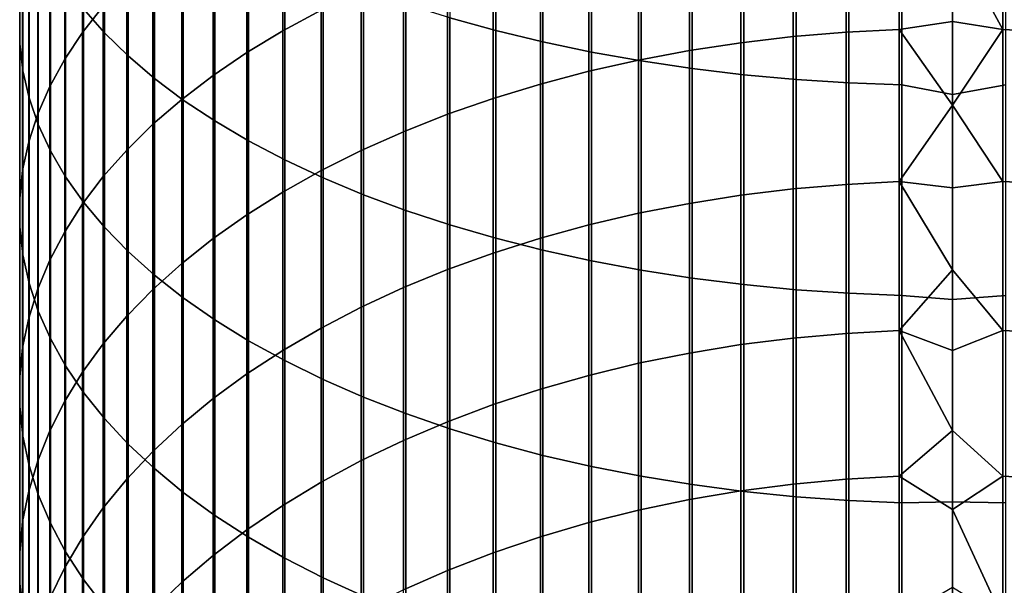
# Model space of a CAD drawing. Header units: metres. Extents: x -28 to 70, y -212 to 28.
# Tile 57 of 239: x -12 to 1, y -158 to -151. Entities that reach past the tile are written whole.
import ezdxf

# ---------------------------------------------------------------- set-up
doc = ezdxf.new("R2010")
doc.units = ezdxf.units.M
doc.layers.add('solid_10_261_102_XXX', color=7, linetype='CONTINUOUS')

msp = doc.modelspace()

# ---------------------------------------------------------------- linework, layer by layer
at = {"layer": 'solid_10_261_102_XXX'}
for points in [[(-11.127584, -148.010788, 406.956635), (-11.127584, -150.523773, 405.610657), (-10.860441, -150.828201, 406.160828), (-10.860441, -148.300064, 407.514893)], [(-6.435371, -147.950653, 413.375519), (-6.435371, -150.638977, 412.028809), (-5.849443, -150.800598, 412.340729), (-5.849443, -148.103683, 413.691742)], [(-5.849443, -148.103683, 413.691742), (-5.849443, -150.800598, 412.340729), (-5.244397, -150.946564, 412.622406), (-5.244397, -148.241898, 413.977295)], [(-11.945621, -148.25795, 401.515686), (-11.945621, -150.622223, 400.164978), (-11.944586, -150.969193, 400.753479), (-11.944586, -148.588715, 402.113434)], [(-10.875484, -148.271362, 396.17746), (-10.875484, -150.489822, 394.8284), (-11.14072, -150.824265, 395.361816), (-11.14072, -148.59111, 396.719818)], [(-5.244397, -148.241898, 413.977295), (-5.244397, -150.946564, 412.622406), (-4.62221, -151.07637, 412.872894), (-4.62221, -148.364807, 414.231262)], [(-10.860441, -148.300064, 407.514893), (-10.860441, -150.828201, 406.160828), (-10.557803, -151.124725, 406.696747), (-10.557803, -148.581848, 408.058716)], [(-4.62221, -148.364807, 414.231262), (-4.62221, -151.07637, 412.872894), (-3.984917, -151.189606, 413.091431), (-3.984917, -148.472031, 414.45282)], [(-8.086323, -148.446747, 391.569794), (-8.086323, -150.539276, 390.217651), (-8.575907, -150.803329, 390.614288), (-8.575907, -148.69986, 391.973511)], [(-3.984917, -148.472031, 414.45282), (-3.984917, -151.189606, 413.091431), (-3.334599, -151.285904, 413.277283), (-3.334599, -148.563217, 414.641235)], [(-11.944586, -148.588715, 402.113434), (-11.944586, -150.969193, 400.753479), (-11.904513, -151.315552, 401.340973), (-11.904513, -148.9189, 402.710175)], [(-11.14072, -148.59111, 396.719818), (-11.14072, -150.824265, 395.361816), (-11.369547, -151.166199, 395.907196), (-11.369547, -148.91803, 397.274323)], [(-10.557803, -148.581848, 408.058716), (-10.557803, -151.124725, 406.696747), (-10.22066, -151.412399, 407.216644), (-10.22066, -148.855225, 408.586304)], [(-3.334599, -148.563217, 414.641235), (-3.334599, -151.285904, 413.277283), (-2.673383, -151.364944, 413.42984), (-2.673383, -148.638062, 414.795868)], [(-2.673383, -148.638062, 414.795868), (-2.673383, -151.364944, 413.42984), (-2.00343, -151.426468, 413.548584), (-2.00343, -148.69632, 414.91626)], [(-8.575907, -148.69986, 391.973511), (-8.575907, -150.803329, 390.614288), (-9.037462, -151.082428, 391.033569), (-9.037462, -148.967407, 392.400238)], [(-2.00343, -148.69632, 414.91626), (-2.00343, -151.426468, 413.548584), (-1.326928, -151.470276, 413.633148), (-1.326928, -148.737808, 415.001984)], [(-1.326928, -148.737808, 415.001984), (-1.326928, -151.470276, 413.633148), (-0.64609, -151.496246, 413.683228), (-0.64609, -148.76239, 415.052765)], [(-0.64609, -148.76239, 415.052765), (-0.64609, -151.496246, 413.683228), (0, -151.619308, 413.639069), (0, -148.956558, 414.977997)], [(0.682211, -148.76152, 415.050964), (0, -148.956558, 414.977997), (0, -151.619308, 413.639069), (0.682211, -151.495316, 413.681458)], [(-11.904513, -148.9189, 402.710175), (-11.904513, -151.315552, 401.340973), (-11.825533, -151.660187, 401.925537), (-11.825533, -149.247437, 403.303925)], [(-11.369547, -148.91803, 397.274323), (-11.369547, -151.166199, 395.907196), (-11.561213, -151.514526, 396.462738), (-11.561213, -149.251053, 397.839203)], [(-10.22066, -148.855225, 408.586304), (-10.22066, -151.412399, 407.216644), (-9.850112, -151.690277, 407.718842), (-9.850112, -149.119278, 409.095886)], [(-2.039085, -148.889999, 387.740204), (-2.039085, -150.877762, 386.37738), (-2.708631, -150.95607, 386.488281), (-2.708631, -148.96524, 387.85321)], [(-1.362875, -148.83609, 387.65921), (-1.362875, -150.821671, 386.297913), (-2.039085, -150.877762, 386.37738), (-2.039085, -148.889999, 387.740204)], [(-0.682211, -148.803696, 387.610535), (-0.682211, -150.787949, 386.250122), (-1.362875, -150.821671, 386.297913), (-1.362875, -148.83609, 387.65921)], [(0, -149.600327, 387.050323), (0, -150.68309, 386.300201), (-0.682211, -150.787949, 386.250122), (-0.682211, -148.803696, 387.610535)], [(0.64609, -148.802582, 387.608856), (0.64609, -150.786789, 386.248474), (0, -149.600327, 387.050323)], [(1.326928, -148.833847, 387.655823), (1.326928, -150.819321, 386.294586), (0.64609, -150.786789, 386.248474), (0.64609, -148.802582, 387.608856)], [(-9.037462, -148.967407, 392.400238), (-9.037462, -151.082428, 391.033569), (-9.469481, -151.375702, 391.474091), (-9.469481, -149.24855, 392.848633)], [(-2.708631, -148.96524, 387.85321), (-2.708631, -150.95607, 386.488281), (-3.369324, -151.05629, 386.63028), (-3.369324, -149.061554, 387.997894)], [(-9.850112, -149.119278, 409.095886), (-9.850112, -151.690277, 407.718842), (-9.447371, -151.957443, 408.201691), (-9.447371, -149.373154, 409.585846)], [(-3.369324, -149.061554, 387.997894), (-3.369324, -151.05629, 386.63028), (-4.019004, -151.178131, 386.802887), (-4.019004, -149.178635, 388.173767)], [(-11.825533, -149.247437, 403.303925), (-11.825533, -151.660187, 401.925537), (-11.707903, -152.001953, 402.505249), (-11.707903, -149.573242, 403.892761)], [(-11.561213, -149.251053, 397.839203), (-11.561213, -151.514526, 396.462738), (-11.715095, -151.868118, 397.026672), (-11.715095, -149.589096, 398.412598)], [(-9.469481, -149.24855, 392.848633), (-9.469481, -151.375702, 391.474091), (-9.870549, -151.682175, 391.934479), (-9.870549, -149.542328, 393.3172)], [(-4.019004, -149.178635, 388.173767), (-4.019004, -151.178131, 386.802887), (-4.65555, -151.321182, 387.005554), (-4.65555, -149.316101, 388.380249)], [(-9.447371, -149.373154, 409.585846), (-9.447371, -151.957443, 408.201691), (-9.013752, -152.213028, 408.663605), (-9.013752, -149.616028, 410.054596)], [(-4.65555, -149.316101, 388.380249), (-4.65555, -151.321182, 387.005554), (-5.27688, -151.484985, 387.23761), (-5.27688, -149.473495, 388.616699)], [(-9.870549, -149.542328, 393.3172), (-9.870549, -151.682175, 391.934479), (-10.239358, -152.000854, 392.413177), (-10.239358, -149.847809, 393.804413)], [(-5.27688, -149.473495, 388.616699), (-5.27688, -151.484985, 387.23761), (-5.880963, -151.668976, 387.49826), (-5.880963, -149.650314, 388.882294)], [(-11.715095, -149.589096, 398.412598), (-11.715095, -151.868118, 397.026672), (-11.830687, -152.225784, 397.597168), (-11.830687, -149.931061, 398.992615)], [(-11.707903, -149.573242, 403.892761), (-11.707903, -152.001953, 402.505249), (-11.552008, -152.339767, 403.078247), (-11.552008, -149.895279, 404.474762)], [(-9.013752, -149.616028, 410.054596), (-9.013752, -152.213028, 408.663605), (-8.550674, -152.456207, 409.103088), (-8.550674, -149.847107, 410.500549)], [(-5.880963, -149.650314, 388.882294), (-5.880963, -151.668976, 387.49826), (-6.465825, -151.872589, 387.786713), (-6.465825, -149.845963, 389.176178)], [(0.64609, -150.786789, 386.248474), (0, -150.68309, 386.300201), (0, -149.600327, 387.050323)], [(-11.552008, -149.895279, 404.474762), (-11.552008, -152.339767, 403.078247), (-11.358356, -152.672485, 403.642609), (-11.358356, -150.212463, 405.048004)], [(-10.239358, -149.847809, 393.804413), (-10.239358, -152.000854, 392.413177), (-10.574701, -152.330688, 392.90863), (-10.574701, -150.163986, 394.308685)], [(-8.550674, -149.847107, 410.500549), (-8.550674, -152.456207, 409.103088), (-8.059649, -152.686172, 409.518707), (-8.059649, -150.065643, 410.922302)], [(-6.465825, -149.845963, 389.176178), (-6.465825, -151.872589, 387.786713), (-7.029555, -152.095139, 388.10202), (-7.029555, -150.059814, 389.497437)], [(-11.830687, -149.931061, 398.992615), (-11.830687, -152.225784, 397.597168), (-11.907613, -152.58638, 398.172272), (-11.907613, -150.275803, 399.577362)], [(-10.574701, -150.163986, 394.308685), (-10.574701, -152.330688, 392.90863), (-10.875484, -152.670609, 393.41922), (-10.875484, -150.489822, 394.8284)], [(-8.059649, -150.065643, 410.922302), (-8.059649, -152.686172, 409.518707), (-7.542284, -152.902176, 409.909088), (-7.542284, -150.270905, 411.31842)], [(-7.029555, -150.059814, 389.497437), (-7.029555, -152.095139, 388.10202), (-7.57031, -152.335907, 388.443085), (-7.57031, -150.291183, 389.844971)], [(-11.907613, -150.275803, 399.577362), (-11.907613, -152.58638, 398.172272), (-11.945621, -152.94873, 398.750214), (-11.945621, -150.622223, 400.164978)], [(-11.358356, -150.212463, 405.048004), (-11.358356, -152.672485, 403.642609), (-11.127584, -152.999054, 404.196533), (-11.127584, -150.523773, 405.610657)], [(-7.57031, -150.291183, 389.844971), (-7.57031, -152.335907, 388.443085), (-8.086323, -152.594101, 388.808868), (-8.086323, -150.539276, 390.217651)], [(-7.542284, -150.270905, 411.31842), (-7.542284, -152.902176, 409.909088), (-7.000267, -153.103516, 410.27298), (-7.000267, -150.462219, 411.687683)], [(-10.875484, -150.489822, 394.8284), (-10.875484, -152.670609, 393.41922), (-11.14072, -153.019485, 393.943298), (-11.14072, -150.824265, 395.361816)], [(-11.127584, -150.523773, 405.610657), (-11.127584, -152.999054, 404.196533), (-10.860441, -153.31839, 404.73819), (-10.860441, -150.828201, 406.160828)], [(-8.086323, -150.539276, 390.217651), (-8.086323, -152.594101, 388.808868), (-8.575907, -152.868881, 389.19812), (-8.575907, -150.803329, 390.614288)], [(-7.000267, -150.462219, 411.687683), (-7.000267, -153.103516, 410.27298), (-6.435371, -153.289536, 410.609131), (-6.435371, -150.638977, 412.028809)], [(-11.945621, -150.622223, 400.164978), (-11.945621, -152.94873, 398.750214), (-11.944586, -153.31163, 399.32901), (-11.944586, -150.969193, 400.753479)], [(-6.435371, -150.638977, 412.028809), (-6.435371, -153.289536, 410.609131), (-5.849443, -153.45961, 410.916534), (-5.849443, -150.800598, 412.340729)], [(0, -150.68309, 386.300201), (0, -151.754486, 385.533936), (-0.682211, -150.787949, 386.250122)], [(0.64609, -150.786789, 386.248474), (0, -151.754486, 385.533936), (0, -150.68309, 386.300201)], [(-8.575907, -150.803329, 390.614288), (-8.575907, -152.868881, 389.19812), (-9.037462, -153.159332, 389.609619), (-9.037462, -151.082428, 391.033569)], [(-5.849443, -150.800598, 412.340729), (-5.849443, -153.45961, 410.916534), (-5.244397, -153.613205, 411.194122), (-5.244397, -150.946564, 412.622406)], [(-0.682211, -150.787949, 386.250122), (-0.682211, -152.734299, 384.835999), (-1.362875, -152.769318, 384.882843), (-1.362875, -150.821671, 386.297913)], [(0, -151.754486, 385.533936), (-0.682211, -152.734299, 384.835999), (-0.682211, -150.787949, 386.250122)], [(0.64609, -150.786789, 386.248474), (0.64609, -152.733093, 384.834412), (0, -151.754486, 385.533936)], [(1.326928, -150.819321, 386.294586), (1.326928, -152.766876, 384.879578), (0.64609, -152.733093, 384.834412), (0.64609, -150.786789, 386.248474)], [(-11.14072, -150.824265, 395.361816), (-11.14072, -153.019485, 393.943298), (-11.369547, -153.37619, 394.479126), (-11.369547, -151.166199, 395.907196)], [(-10.860441, -150.828201, 406.160828), (-10.860441, -153.31839, 404.73819), (-10.557803, -153.629456, 405.265808), (-10.557803, -151.124725, 406.696747)], [(-2.039085, -150.877762, 386.37738), (-2.039085, -152.82756, 384.960754), (-2.708631, -152.908859, 385.069519), (-2.708631, -150.95607, 386.488281)], [(-1.362875, -150.821671, 386.297913), (-1.362875, -152.769318, 384.882843), (-2.039085, -152.82756, 384.960754), (-2.039085, -150.877762, 386.37738)], [(-11.944586, -150.969193, 400.753479), (-11.944586, -153.31163, 399.32901), (-11.904513, -153.673904, 399.90683), (-11.904513, -151.315552, 401.340973)], [(-5.244397, -150.946564, 412.622406), (-5.244397, -153.613205, 411.194122), (-4.62221, -153.749802, 411.440979), (-4.62221, -151.07637, 412.872894)], [(-3.369324, -151.05629, 386.63028), (-3.369324, -153.012924, 385.20871), (-4.019004, -153.139435, 385.37793), (-4.019004, -151.178131, 386.802887)], [(-2.708631, -150.95607, 386.488281), (-2.708631, -152.908859, 385.069519), (-3.369324, -153.012924, 385.20871), (-3.369324, -151.05629, 386.63028)], [(-11.369547, -151.166199, 395.907196), (-11.369547, -153.37619, 394.479126), (-11.561213, -153.739578, 395.024994), (-11.561213, -151.514526, 396.462738)], [(-10.557803, -151.124725, 406.696747), (-10.557803, -153.629456, 405.265808), (-10.22066, -153.931213, 405.777649), (-10.22066, -151.412399, 407.216644)], [(-9.037462, -151.082428, 391.033569), (-9.037462, -153.159332, 389.609619), (-9.469481, -153.464539, 390.041992), (-9.469481, -151.375702, 391.474091)], [(-4.019004, -151.178131, 386.802887), (-4.019004, -153.139435, 385.37793), (-4.65555, -153.287979, 385.576599), (-4.65555, -151.321182, 387.005554)], [(-4.62221, -151.07637, 412.872894), (-4.62221, -153.749802, 411.440979), (-3.984917, -153.868973, 411.656342), (-3.984917, -151.189606, 413.091431)], [(-3.984917, -151.189606, 413.091431), (-3.984917, -153.868973, 411.656342), (-3.334599, -153.970306, 411.839508), (-3.334599, -151.285904, 413.277283)], [(-11.904513, -151.315552, 401.340973), (-11.904513, -153.673904, 399.90683), (-11.825533, -154.034378, 400.48175), (-11.825533, -151.660187, 401.925537)], [(-3.334599, -151.285904, 413.277283), (-3.334599, -153.970306, 411.839508), (-2.673383, -154.053482, 411.989807), (-2.673383, -151.364944, 413.42984)], [(-10.22066, -151.412399, 407.216644), (-10.22066, -153.931213, 405.777649), (-9.850112, -154.222702, 406.272064), (-9.850112, -151.690277, 407.718842)], [(-9.469481, -151.375702, 391.474091), (-9.469481, -153.464539, 390.041992), (-9.870549, -153.783463, 390.493805), (-9.870549, -151.682175, 391.934479)], [(-4.65555, -151.321182, 387.005554), (-4.65555, -153.287979, 385.576599), (-5.27688, -153.458038, 385.804077), (-5.27688, -151.484985, 387.23761)], [(-2.673383, -151.364944, 413.42984), (-2.673383, -154.053482, 411.989807), (-2.00343, -154.11824, 412.106842), (-2.00343, -151.426468, 413.548584)], [(-2.00343, -151.426468, 413.548584), (-2.00343, -154.11824, 412.106842), (-1.326928, -154.164337, 412.190186), (-1.326928, -151.470276, 413.633148)], [(-11.561213, -151.514526, 396.462738), (-11.561213, -153.739578, 395.024994), (-11.715095, -154.108429, 395.579041), (-11.715095, -151.868118, 397.026672)], [(-5.27688, -151.484985, 387.23761), (-5.27688, -153.458038, 385.804077), (-5.880963, -153.649094, 386.059631), (-5.880963, -151.668976, 387.49826)], [(-1.326928, -151.470276, 413.633148), (-1.326928, -154.164337, 412.190186), (-0.64609, -154.191666, 412.239532), (-0.64609, -151.496246, 413.683228)], [(-0.64609, -151.496246, 413.683228), (-0.64609, -154.191666, 412.239532), (0, -154.245468, 412.229736), (0, -151.619308, 413.639069)], [(0.682211, -151.495316, 413.681458), (0, -151.619308, 413.639069), (0, -154.245468, 412.229736), (0.682211, -154.190689, 412.237793)], [(-11.825533, -151.660187, 401.925537), (-11.825533, -154.034378, 400.48175), (-11.707903, -154.391861, 401.051941), (-11.707903, -152.001953, 402.505249)], [(-9.870549, -151.682175, 391.934479), (-9.870549, -153.783463, 390.493805), (-10.239358, -154.115097, 390.963623), (-10.239358, -152.000854, 392.413177)], [(-9.850112, -151.690277, 407.718842), (-9.850112, -154.222702, 406.272064), (-9.447371, -154.50296, 406.747437), (-9.447371, -151.957443, 408.201691)], [(-5.880963, -151.668976, 387.49826), (-5.880963, -153.649094, 386.059631), (-6.465825, -153.860519, 386.342407), (-6.465825, -151.872589, 387.786713)], [(0, -151.754486, 385.533936), (0, -152.814316, 384.75177), (-0.682211, -152.734299, 384.835999)], [(0.64609, -152.733093, 384.834412), (0, -152.814316, 384.75177), (0, -151.754486, 385.533936)], [(-11.715095, -151.868118, 397.026672), (-11.715095, -154.108429, 395.579041), (-11.830687, -154.481537, 396.139526), (-11.830687, -152.225784, 397.597168)], [(-6.465825, -151.872589, 387.786713), (-6.465825, -153.860519, 386.342407), (-7.029555, -154.091599, 386.651489), (-7.029555, -152.095139, 388.10202)], [(-11.707903, -152.001953, 402.505249), (-11.707903, -154.391861, 401.051941), (-11.552008, -154.745193, 401.615479), (-11.552008, -152.339767, 403.078247)], [(-10.239358, -152.000854, 392.413177), (-10.239358, -154.115097, 390.963623), (-10.574701, -154.458344, 391.44989), (-10.574701, -152.330688, 392.90863)], [(-9.447371, -151.957443, 408.201691), (-9.447371, -154.50296, 406.747437), (-9.013752, -154.771072, 407.202209), (-9.013752, -152.213028, 408.663605)], [(-7.029555, -152.095139, 388.10202), (-7.029555, -154.091599, 386.651489), (-7.57031, -154.341583, 386.98587), (-7.57031, -152.335907, 388.443085)], [(-11.830687, -152.225784, 397.597168), (-11.830687, -154.481537, 396.139526), (-11.907613, -154.857712, 396.70459), (-11.907613, -152.58638, 398.172272)], [(-9.013752, -152.213028, 408.663605), (-9.013752, -154.771072, 407.202209), (-8.550674, -155.026169, 407.634888), (-8.550674, -152.456207, 409.103088)], [(-11.552008, -152.339767, 403.078247), (-11.552008, -154.745193, 401.615479), (-11.358356, -155.093216, 402.170532), (-11.358356, -152.672485, 403.642609)], [(-10.574701, -152.330688, 392.90863), (-10.574701, -154.458344, 391.44989), (-10.875484, -154.812073, 391.951019), (-10.875484, -152.670609, 393.41922)], [(-7.57031, -152.335907, 388.443085), (-7.57031, -154.341583, 386.98587), (-8.086323, -154.609665, 387.344482), (-8.086323, -152.594101, 388.808868)], [(-8.550674, -152.456207, 409.103088), (-8.550674, -155.026169, 407.634888), (-8.059649, -155.267395, 408.044067), (-8.059649, -152.686172, 409.518707)], [(-11.907613, -152.58638, 398.172272), (-11.907613, -154.857712, 396.70459), (-11.945621, -155.235703, 397.2724), (-11.945621, -152.94873, 398.750214)], [(-11.358356, -152.672485, 403.642609), (-11.358356, -155.093216, 402.170532), (-11.127584, -155.434784, 402.715332), (-11.127584, -152.999054, 404.196533)], [(-10.875484, -152.670609, 393.41922), (-10.875484, -154.812073, 391.951019), (-11.14072, -155.17514, 392.465363), (-11.14072, -153.019485, 393.943298)], [(-8.086323, -152.594101, 388.808868), (-8.086323, -154.609665, 387.344482), (-8.575907, -154.894974, 387.726074), (-8.575907, -152.868881, 389.19812)], [(-8.059649, -152.686172, 409.518707), (-8.059649, -155.267395, 408.044067), (-7.542284, -155.493988, 408.428406), (-7.542284, -152.902176, 409.909088)], [(-2.039085, -152.82756, 384.960754), (-2.039085, -154.73793, 383.491425), (-2.708631, -154.822174, 383.5979), (-2.708631, -152.908859, 385.069519)], [(-1.362875, -152.769318, 384.882843), (-1.362875, -154.677582, 383.415131), (-2.039085, -154.73793, 383.491425), (-2.039085, -152.82756, 384.960754)], [(-0.682211, -152.734299, 384.835999), (-0.682211, -154.641296, 383.369263), (-1.362875, -154.677582, 383.415131), (-1.362875, -152.769318, 384.882843)], [(0, -153.86232, 383.953796), (-0.682211, -154.641296, 383.369263), (-0.682211, -152.734299, 384.835999)], [(0, -152.814316, 384.75177), (0, -153.86232, 383.953796), (-0.682211, -152.734299, 384.835999)], [(0.64609, -152.733093, 384.834412), (0.64609, -154.640045, 383.367676), (0, -153.86232, 383.953796), (0, -152.814316, 384.75177)], [(1.326928, -152.766876, 384.879578), (1.326928, -154.675049, 383.411926), (0.64609, -154.640045, 383.367676), (0.64609, -152.733093, 384.834412)], [(-11.945621, -152.94873, 398.750214), (-11.945621, -155.235703, 397.2724), (-11.944586, -155.614288, 397.841095), (-11.944586, -153.31163, 399.32901)], [(-8.575907, -152.868881, 389.19812), (-8.575907, -154.894974, 387.726074), (-9.037462, -155.196564, 388.129486), (-9.037462, -153.159332, 389.609619)], [(-7.542284, -152.902176, 409.909088), (-7.542284, -155.493988, 408.428406), (-7.000267, -155.705185, 408.786652), (-7.000267, -153.103516, 410.27298)], [(-2.708631, -152.908859, 385.069519), (-2.708631, -154.822174, 383.5979), (-3.369324, -154.930008, 383.734222), (-3.369324, -153.012924, 385.20871)], [(-11.14072, -153.019485, 393.943298), (-11.14072, -155.17514, 392.465363), (-11.369547, -155.546356, 392.991272), (-11.369547, -153.37619, 394.479126)], [(-11.127584, -152.999054, 404.196533), (-11.127584, -155.434784, 402.715332), (-10.860441, -155.768799, 403.248047), (-10.860441, -153.31839, 404.73819)], [(-3.369324, -153.012924, 385.20871), (-3.369324, -154.930008, 383.734222), (-4.019004, -155.061096, 383.899902), (-4.019004, -153.139435, 385.37793)], [(-9.037462, -153.159332, 389.609619), (-9.037462, -155.196564, 388.129486), (-9.469481, -155.513458, 388.553345), (-9.469481, -153.464539, 390.041992)], [(-7.000267, -153.103516, 410.27298), (-7.000267, -155.705185, 408.786652), (-6.435371, -155.900314, 409.117615), (-6.435371, -153.289536, 410.609131)], [(-4.019004, -153.139435, 385.37793), (-4.019004, -155.061096, 383.899902), (-4.65555, -155.214996, 384.094452), (-4.65555, -153.287979, 385.576599)], [(-11.944586, -153.31163, 399.32901), (-11.944586, -155.614288, 397.841095), (-11.904513, -155.992218, 398.408783), (-11.904513, -153.673904, 399.90683)], [(-10.860441, -153.31839, 404.73819), (-10.860441, -155.768799, 403.248047), (-10.557803, -156.094147, 403.766968), (-10.557803, -153.629456, 405.265808)], [(-6.435371, -153.289536, 410.609131), (-6.435371, -155.900314, 409.117615), (-5.849443, -156.07872, 409.420227), (-5.849443, -153.45961, 410.916534)], [(-4.65555, -153.287979, 385.576599), (-4.65555, -155.214996, 384.094452), (-5.27688, -155.39122, 384.3172), (-5.27688, -153.458038, 385.804077)], [(-11.369547, -153.37619, 394.479126), (-11.369547, -155.546356, 392.991272), (-11.561213, -155.9245, 393.526978), (-11.561213, -153.739578, 395.024994)], [(-5.27688, -153.458038, 385.804077), (-5.27688, -155.39122, 384.3172), (-5.880963, -155.589188, 384.567444), (-5.880963, -153.649094, 386.059631)], [(-5.849443, -153.45961, 410.916534), (-5.849443, -156.07872, 409.420227), (-5.244397, -156.239838, 409.693512), (-5.244397, -153.613205, 411.194122)], [(-9.469481, -153.464539, 390.041992), (-9.469481, -155.513458, 388.553345), (-9.870549, -155.84462, 388.996307), (-9.870549, -153.783463, 390.493805)], [(-11.904513, -153.673904, 399.90683), (-11.904513, -155.992218, 398.408783), (-11.825533, -156.368256, 398.973663), (-11.825533, -154.034378, 400.48175)], [(-10.557803, -153.629456, 405.265808), (-10.557803, -156.094147, 403.766968), (-10.22066, -156.40979, 404.270386), (-10.22066, -153.931213, 405.777649)], [(-5.880963, -153.649094, 386.059631), (-5.880963, -155.589188, 384.567444), (-6.465825, -155.808243, 384.84433), (-6.465825, -153.860519, 386.342407)], [(-5.244397, -153.613205, 411.194122), (-5.244397, -156.239838, 409.693512), (-4.62221, -156.383133, 409.936584), (-4.62221, -153.749802, 411.440979)], [(-11.561213, -153.739578, 395.024994), (-11.561213, -155.9245, 393.526978), (-11.715095, -156.30835, 394.07077), (-11.715095, -154.108429, 395.579041)], [(-9.870549, -153.783463, 390.493805), (-9.870549, -155.84462, 388.996307), (-10.239358, -156.188965, 389.456879), (-10.239358, -154.115097, 390.963623)], [(-4.62221, -153.749802, 411.440979), (-4.62221, -156.383133, 409.936584), (-3.984917, -156.508133, 410.14859), (-3.984917, -153.868973, 411.656342)], [(-10.22066, -153.931213, 405.777649), (-10.22066, -156.40979, 404.270386), (-9.850112, -156.714676, 404.756683), (-9.850112, -154.222702, 406.272064)], [(-6.465825, -153.860519, 386.342407), (-6.465825, -155.808243, 384.84433), (-7.029555, -156.047684, 385.147003), (-7.029555, -154.091599, 386.651489)], [(-3.984917, -153.868973, 411.656342), (-3.984917, -156.508133, 410.14859), (-3.334599, -156.614441, 410.328918), (-3.334599, -153.970306, 411.839508)], [(0.64609, -154.640045, 383.367676), (0, -154.89827, 383.140259), (-0.682211, -154.641296, 383.369263), (0, -153.86232, 383.953796)], [(-11.825533, -154.034378, 400.48175), (-11.825533, -156.368256, 398.973663), (-11.707903, -156.74118, 399.533844), (-11.707903, -154.391861, 401.051941)], [(-3.334599, -153.970306, 411.839508), (-3.334599, -156.614441, 410.328918), (-2.673383, -156.701691, 410.476898), (-2.673383, -154.053482, 411.989807)], [(-2.673383, -154.053482, 411.989807), (-2.673383, -156.701691, 410.476898), (-2.00343, -156.769623, 410.592133), (-2.00343, -154.11824, 412.106842)], [(-11.715095, -154.108429, 395.579041), (-11.715095, -156.30835, 394.07077), (-11.830687, -156.69664, 394.62085), (-11.830687, -154.481537, 396.139526)], [(-10.239358, -154.115097, 390.963623), (-10.239358, -156.188965, 389.456879), (-10.574701, -156.545349, 389.933594), (-10.574701, -154.458344, 391.44989)], [(-7.029555, -154.091599, 386.651489), (-7.029555, -156.047684, 385.147003), (-7.57031, -156.306717, 385.474426), (-7.57031, -154.341583, 386.98587)], [(-2.00343, -154.11824, 412.106842), (-2.00343, -156.769623, 410.592133), (-1.326928, -156.817978, 410.674164), (-1.326928, -154.164337, 412.190186)], [(-1.326928, -154.164337, 412.190186), (-1.326928, -156.817978, 410.674164), (-0.64609, -156.846634, 410.722748), (-0.64609, -154.191666, 412.239532)], [(-0.64609, -154.191666, 412.239532), (-0.64609, -156.846634, 410.722748), (0, -156.833191, 410.750977), (0, -154.245468, 412.229736)], [(0.682211, -156.845612, 410.721039), (0.682211, -154.190689, 412.237793), (0, -154.245468, 412.229736), (0, -156.833191, 410.750977)], [(-9.850112, -154.222702, 406.272064), (-9.850112, -156.714676, 404.756683), (-9.447371, -157.007812, 405.224213), (-9.447371, -154.50296, 406.747437)], [(-7.57031, -154.341583, 386.98587), (-7.57031, -156.306717, 385.474426), (-8.086323, -156.584488, 385.825562), (-8.086323, -154.609665, 387.344482)], [(-11.707903, -154.391861, 401.051941), (-11.707903, -156.74118, 399.533844), (-11.552008, -157.109772, 400.087524), (-11.552008, -154.745193, 401.615479)], [(-10.574701, -154.458344, 391.44989), (-10.574701, -156.545349, 389.933594), (-10.875484, -156.912643, 390.424866), (-10.875484, -154.812073, 391.951019)], [(-11.830687, -154.481537, 396.139526), (-11.830687, -156.69664, 394.62085), (-11.907613, -157.08812, 395.175415), (-11.907613, -154.857712, 396.70459)], [(-9.447371, -154.50296, 406.747437), (-9.447371, -157.007812, 405.224213), (-9.013752, -157.288239, 405.671478), (-9.013752, -154.771072, 407.202209)], [(-8.086323, -154.609665, 387.344482), (-8.086323, -156.584488, 385.825562), (-8.575907, -156.880112, 386.199249), (-8.575907, -154.894974, 387.726074)], [(-1.362875, -154.677582, 383.415131), (-1.362875, -156.545044, 381.895844), (-2.039085, -156.607468, 381.970459), (-2.039085, -154.73793, 383.491425)], [(-0.682211, -154.641296, 383.369263), (-0.682211, -156.507523, 381.850983), (-1.362875, -156.545044, 381.895844), (-1.362875, -154.677582, 383.415131)], [(0, -155.921936, 382.31131), (-0.682211, -156.507523, 381.850983), (-0.682211, -154.641296, 383.369263)], [(0, -154.89827, 383.140259), (0, -155.921936, 382.31131), (-0.682211, -154.641296, 383.369263)], [(0.64609, -154.640045, 383.367676), (0.64609, -156.506226, 381.849426), (0, -155.921936, 382.31131), (0, -154.89827, 383.140259)], [(1.326928, -154.675049, 383.411926), (1.326928, -156.542435, 381.8927), (0.64609, -156.506226, 381.849426), (0.64609, -154.640045, 383.367676)], [(-11.552008, -154.745193, 401.615479), (-11.552008, -157.109772, 400.087524), (-11.358356, -157.472824, 400.632904), (-11.358356, -155.093216, 402.170532)], [(-10.875484, -154.812073, 391.951019), (-10.875484, -156.912643, 390.424866), (-11.14072, -157.289627, 390.929108), (-11.14072, -155.17514, 392.465363)], [(-9.013752, -154.771072, 407.202209), (-9.013752, -157.288239, 405.671478), (-8.550674, -157.555054, 406.097046), (-8.550674, -155.026169, 407.634888)], [(-2.708631, -154.822174, 383.5979), (-2.708631, -156.69458, 382.074585), (-3.369324, -156.806091, 382.207916), (-3.369324, -154.930008, 383.734222)], [(-2.039085, -154.73793, 383.491425), (-2.039085, -156.607468, 381.970459), (-2.708631, -156.69458, 382.074585), (-2.708631, -154.822174, 383.5979)], [(-11.907613, -154.857712, 396.70459), (-11.907613, -157.08812, 395.175415), (-11.945621, -157.481476, 395.732697), (-11.945621, -155.235703, 397.2724)], [(-8.575907, -154.894974, 387.726074), (-8.575907, -156.880112, 386.199249), (-9.037462, -157.192612, 386.594269), (-9.037462, -155.196564, 388.129486)], [(-3.369324, -154.930008, 383.734222), (-3.369324, -156.806091, 382.207916), (-4.019004, -156.94165, 382.369965), (-4.019004, -155.061096, 383.899902)], [(-11.358356, -155.093216, 402.170532), (-11.358356, -157.472824, 400.632904), (-11.127584, -157.829147, 401.168152), (-11.127584, -155.434784, 402.715332)], [(-8.550674, -155.026169, 407.634888), (-8.550674, -157.555054, 406.097046), (-8.059649, -157.807373, 406.499481), (-8.059649, -155.267395, 408.044067)], [(-4.019004, -155.061096, 383.899902), (-4.019004, -156.94165, 382.369965), (-4.65555, -157.100815, 382.560242), (-4.65555, -155.214996, 384.094452)], [(-11.14072, -155.17514, 392.465363), (-11.14072, -157.289627, 390.929108), (-11.369547, -157.675064, 391.444672), (-11.369547, -155.546356, 392.991272)], [(-9.037462, -155.196564, 388.129486), (-9.037462, -157.192612, 386.594269), (-9.469481, -157.520966, 387.009308), (-9.469481, -155.513458, 388.553345)], [(-4.65555, -155.214996, 384.094452), (-4.65555, -157.100815, 382.560242), (-5.27688, -157.283051, 382.778076), (-5.27688, -155.39122, 384.3172)], [(-11.945621, -155.235703, 397.2724), (-11.945621, -157.481476, 395.732697), (-11.944586, -157.875443, 396.290833), (-11.944586, -155.614288, 397.841095)], [(-8.059649, -155.267395, 408.044067), (-8.059649, -157.807373, 406.499481), (-7.542284, -158.044373, 406.877472), (-7.542284, -155.493988, 408.428406)], [(-11.127584, -155.434784, 402.715332), (-11.127584, -157.829147, 401.168152), (-10.860441, -158.177582, 401.691559), (-10.860441, -155.768799, 403.248047)], [(-5.27688, -155.39122, 384.3172), (-5.27688, -157.283051, 382.778076), (-5.880963, -157.487778, 383.022827), (-5.880963, -155.589188, 384.567444)], [(-11.369547, -155.546356, 392.991272), (-11.369547, -157.675064, 391.444672), (-11.561213, -158.067703, 391.969849), (-11.561213, -155.9245, 393.526978)], [(-9.469481, -155.513458, 388.553345), (-9.469481, -157.520966, 387.009308), (-9.870549, -157.86409, 387.443054), (-9.870549, -155.84462, 388.996307)], [(-7.542284, -155.493988, 408.428406), (-7.542284, -158.044373, 406.877472), (-7.000267, -158.265289, 407.229828), (-7.000267, -155.705185, 408.786652)], [(-5.880963, -155.589188, 384.567444), (-5.880963, -157.487778, 383.022827), (-6.465825, -157.714325, 383.29364), (-6.465825, -155.808243, 384.84433)], [(-11.944586, -155.614288, 397.841095), (-11.944586, -157.875443, 396.290833), (-11.904513, -158.268738, 396.847992), (-11.904513, -155.992218, 398.408783)], [(-7.000267, -155.705185, 408.786652), (-7.000267, -158.265289, 407.229828), (-6.435371, -158.469376, 407.555328), (-6.435371, -155.900314, 409.117615)], [(-10.860441, -155.768799, 403.248047), (-10.860441, -158.177582, 401.691559), (-10.557803, -158.516998, 402.201385), (-10.557803, -156.094147, 403.766968)], [(-9.870549, -155.84462, 388.996307), (-9.870549, -157.86409, 387.443054), (-10.239358, -158.220886, 387.894043), (-10.239358, -156.188965, 389.456879)], [(-6.465825, -155.808243, 384.84433), (-6.465825, -157.714325, 383.29364), (-7.029555, -157.961929, 383.58963), (-7.029555, -156.047684, 385.147003)], [(-11.561213, -155.9245, 393.526978), (-11.561213, -158.067703, 391.969849), (-11.715095, -158.466263, 392.50296), (-11.715095, -156.30835, 394.07077)], [(-6.435371, -155.900314, 409.117615), (-6.435371, -158.469376, 407.555328), (-5.849443, -158.655991, 407.852966), (-5.849443, -156.07872, 409.420227)], [(0.64609, -156.506226, 381.849426), (0, -156.93309, 381.467133), (-0.682211, -156.507523, 381.850983), (0, -155.921936, 382.31131)], [(-11.904513, -155.992218, 398.408783), (-11.904513, -158.268738, 396.847992), (-11.825533, -158.660065, 397.402374), (-11.825533, -156.368256, 398.973663)], [(-10.557803, -156.094147, 403.766968), (-10.557803, -158.516998, 402.201385), (-10.22066, -158.846268, 402.696014), (-10.22066, -156.40979, 404.270386)], [(-7.029555, -156.047684, 385.147003), (-7.029555, -157.961929, 383.58963), (-7.57031, -158.229813, 383.909882), (-7.57031, -156.306717, 385.474426)], [(-5.849443, -156.07872, 409.420227), (-5.849443, -158.655991, 407.852966), (-5.244397, -158.824509, 408.121765), (-5.244397, -156.239838, 409.693512)], [(-10.239358, -156.188965, 389.456879), (-10.239358, -158.220886, 387.894043), (-10.574701, -158.590179, 388.36084), (-10.574701, -156.545349, 389.933594)], [(-11.715095, -156.30835, 394.07077), (-11.715095, -158.466263, 392.50296), (-11.830687, -158.869446, 393.042236), (-11.830687, -156.69664, 394.62085)], [(-7.57031, -156.306717, 385.474426), (-7.57031, -158.229813, 383.909882), (-8.086323, -158.51709, 384.253265), (-8.086323, -156.584488, 385.825562)], [(-5.244397, -156.239838, 409.693512), (-5.244397, -158.824509, 408.121765), (-4.62221, -158.974396, 408.360809), (-4.62221, -156.383133, 409.936584)], [(-11.825533, -156.368256, 398.973663), (-11.825533, -158.660065, 397.402374), (-11.707903, -159.048157, 397.952179), (-11.707903, -156.74118, 399.533844)], [(-10.22066, -156.40979, 404.270386), (-10.22066, -158.846268, 402.696014), (-9.850112, -159.164322, 403.173767), (-9.850112, -156.714676, 404.756683)], [(-4.62221, -156.383133, 409.936584), (-4.62221, -158.974396, 408.360809), (-3.984917, -159.105133, 408.569336), (-3.984917, -156.508133, 410.14859)], [(-10.574701, -156.545349, 389.933594), (-10.574701, -158.590179, 388.36084), (-10.875484, -158.970749, 388.841919), (-10.875484, -156.912643, 390.424866)], [(-8.086323, -156.584488, 385.825562), (-8.086323, -158.51709, 384.253265), (-8.575907, -158.8228, 384.618744), (-8.575907, -156.880112, 386.199249)], [(-3.984917, -156.508133, 410.14859), (-3.984917, -159.105133, 408.569336), (-3.334599, -159.216324, 408.746674), (-3.334599, -156.614441, 410.328918)], [(-2.039085, -156.607468, 381.970459), (-2.039085, -158.434753, 380.398987), (-2.708631, -158.524673, 380.500702), (-2.708631, -156.69458, 382.074585)], [(-1.362875, -156.545044, 381.895844), (-1.362875, -158.370316, 380.326111), (-2.039085, -158.434753, 380.398987), (-2.039085, -156.607468, 381.970459)], [(-0.682211, -156.507523, 381.850983), (-0.682211, -158.331573, 380.282288), (-1.362875, -158.370316, 380.326111), (-1.362875, -156.545044, 381.895844)], [(0, -156.93309, 381.467133), (0, -157.931503, 380.607941), (-0.682211, -158.331573, 380.282288), (-0.682211, -156.507523, 381.850983)], [(0.64609, -156.506226, 381.849426), (0.64609, -158.330246, 380.280792), (0, -156.93309, 381.467133)], [(1.326928, -156.542435, 381.8927), (1.326928, -158.367615, 380.323059), (0.64609, -158.330246, 380.280792), (0.64609, -156.506226, 381.849426)], [(-11.830687, -156.69664, 394.62085), (-11.830687, -158.869446, 393.042236), (-11.907613, -159.275909, 393.585907), (-11.907613, -157.08812, 395.175415)], [(-9.850112, -156.714676, 404.756683), (-9.850112, -159.164322, 403.173767), (-9.447371, -159.470123, 403.633118), (-9.447371, -157.007812, 405.224213)], [(-2.708631, -156.69458, 382.074585), (-2.708631, -158.524673, 380.500702), (-3.369324, -158.639786, 380.63092), (-3.369324, -156.806091, 382.207916)], [(-3.334599, -156.614441, 410.328918), (-3.334599, -159.216324, 408.746674), (-2.673383, -159.307587, 408.892242), (-2.673383, -156.701691, 410.476898)], [(-2.673383, -156.701691, 410.476898), (-2.673383, -159.307587, 408.892242), (-2.00343, -159.378632, 409.005554), (-2.00343, -156.769623, 410.592133)], [(-11.707903, -156.74118, 399.533844), (-11.707903, -159.048157, 397.952179), (-11.552008, -159.431732, 398.495575), (-11.552008, -157.109772, 400.087524)], [(-3.369324, -156.806091, 382.207916), (-3.369324, -158.639786, 380.63092), (-4.019004, -158.779724, 380.789215), (-4.019004, -156.94165, 382.369965)], [(-2.00343, -156.769623, 410.592133), (-2.00343, -159.378632, 409.005554), (-1.326928, -159.42923, 409.086243), (-1.326928, -156.817978, 410.674164)], [(-1.326928, -156.817978, 410.674164), (-1.326928, -159.42923, 409.086243), (-0.64609, -159.459198, 409.134033), (-0.64609, -156.846634, 410.722748)], [(-0.64609, -159.459198, 409.134033), (0, -159.380615, 409.203857), (0, -156.833191, 410.750977), (-0.64609, -156.846634, 410.722748)], [(0.682211, -159.45813, 409.132324), (0.682211, -156.845612, 410.721039), (0, -156.833191, 410.750977), (0, -159.380615, 409.203857)], [(-10.875484, -156.912643, 390.424866), (-10.875484, -158.970749, 388.841919), (-11.14072, -159.361359, 389.335663), (-11.14072, -157.289627, 390.929108)], [(-8.575907, -156.880112, 386.199249), (-8.575907, -158.8228, 384.618744), (-9.037462, -159.145981, 385.005066), (-9.037462, -157.192612, 386.594269)], [(-4.019004, -156.94165, 382.369965), (-4.019004, -158.779724, 380.789215), (-4.65555, -158.944031, 380.975067), (-4.65555, -157.100815, 382.560242)], [(0.64609, -158.330246, 380.280792), (0, -157.931503, 380.607941), (0, -156.93309, 381.467133)], [(-11.907613, -157.08812, 395.175415), (-11.907613, -159.275909, 393.585907), (-11.945621, -159.684341, 394.132202), (-11.945621, -157.481476, 395.732697)], [(-11.552008, -157.109772, 400.087524), (-11.552008, -159.431732, 398.495575), (-11.358356, -159.80954, 399.030823), (-11.358356, -157.472824, 400.632904)], [(-9.447371, -157.007812, 405.224213), (-9.447371, -159.470123, 403.633118), (-9.013752, -159.762665, 404.072571), (-9.013752, -157.288239, 405.671478)], [(-4.65555, -157.100815, 382.560242), (-4.65555, -158.944031, 380.975067), (-5.27688, -159.132156, 381.187866), (-5.27688, -157.283051, 382.778076)], [(-9.037462, -157.192612, 386.594269), (-9.037462, -159.145981, 385.005066), (-9.469481, -159.48555, 385.411011), (-9.469481, -157.520966, 387.009308)], [(-11.14072, -157.289627, 390.929108), (-11.14072, -159.361359, 389.335663), (-11.369547, -159.760742, 389.840485), (-11.369547, -157.675064, 391.444672)], [(-9.013752, -157.288239, 405.671478), (-9.013752, -159.762665, 404.072571), (-8.550674, -160.041, 404.490692), (-8.550674, -157.555054, 406.097046)], [(-5.27688, -157.283051, 382.778076), (-5.27688, -159.132156, 381.187866), (-5.880963, -159.343475, 381.42691), (-5.880963, -157.487778, 383.022827)], [(-11.945621, -157.481476, 395.732697), (-11.945621, -159.684341, 394.132202), (-11.944586, -160.093414, 394.679382), (-11.944586, -157.875443, 396.290833)], [(-11.358356, -157.472824, 400.632904), (-11.358356, -159.80954, 399.030823), (-11.127584, -160.180359, 399.556152), (-11.127584, -157.829147, 401.168152)], [(-5.880963, -157.487778, 383.022827), (-5.880963, -159.343475, 381.42691), (-6.465825, -159.577332, 381.691437), (-6.465825, -157.714325, 383.29364)], [(-9.469481, -157.520966, 387.009308), (-9.469481, -159.48555, 385.411011), (-9.870549, -159.840393, 385.835205), (-9.870549, -157.86409, 387.443054)], [(-8.550674, -157.555054, 406.097046), (-8.550674, -160.041, 404.490692), (-8.059649, -160.304214, 404.886078), (-8.059649, -157.807373, 406.499481)], [(-11.369547, -157.675064, 391.444672), (-11.369547, -159.760742, 389.840485), (-11.561213, -160.167572, 390.354767), (-11.561213, -158.067703, 391.969849)], [(-6.465825, -157.714325, 383.29364), (-6.465825, -159.577332, 381.691437), (-7.029555, -159.832947, 381.98056), (-7.029555, -157.961929, 383.58963)], [(-11.127584, -157.829147, 401.168152), (-11.127584, -160.180359, 399.556152), (-10.860441, -160.542969, 400.069824), (-10.860441, -158.177582, 401.691559)], [(-9.870549, -157.86409, 387.443054), (-9.870549, -159.840393, 385.835205), (-10.239358, -160.209366, 386.276306), (-10.239358, -158.220886, 387.894043)], [(-8.059649, -157.807373, 406.499481), (-8.059649, -160.304214, 404.886078), (-7.542284, -160.551453, 405.257477), (-7.542284, -158.044373, 406.877472)], [(-11.944586, -157.875443, 396.290833), (-11.944586, -160.093414, 394.679382), (-11.904513, -160.501785, 395.225586), (-11.904513, -158.268738, 396.847992)]]:
    msp.add_3dface(points, dxfattribs=at)

doc.saveas('drawing.dxf')
